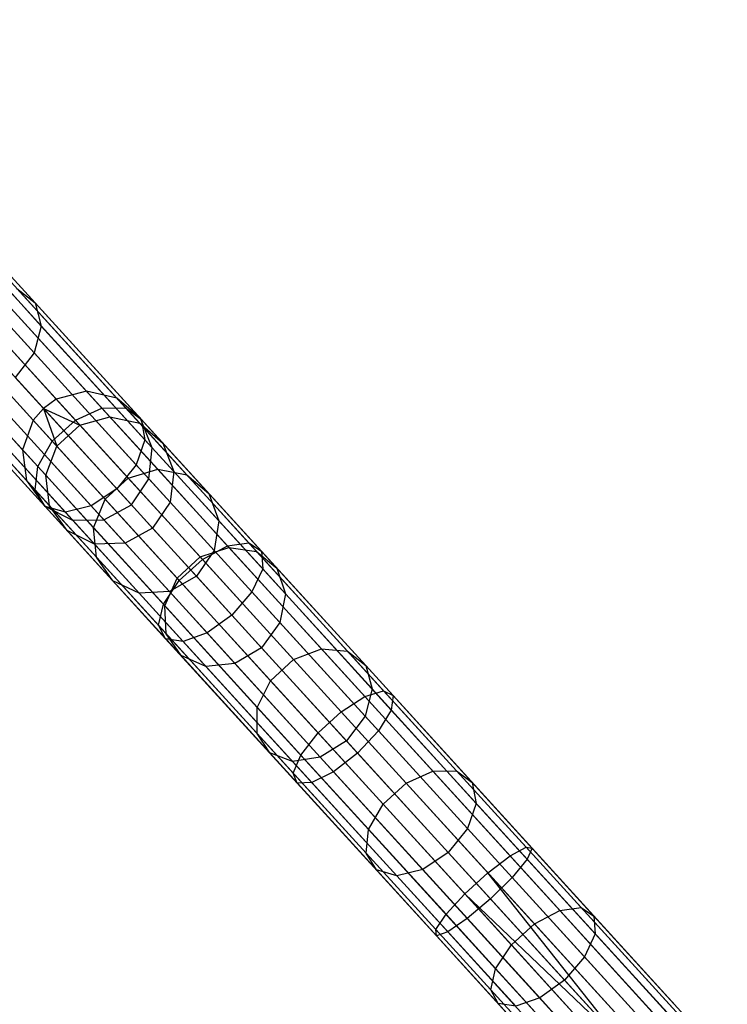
# Model space of a CAD drawing. Extents: x -189 to 189, y -189 to 189.
# Tile 154 of 256: x -123 to -112, y 125 to 140. Entities that reach past the tile are written whole.
import ezdxf

# ---------------------------------------------------------------- set-up
doc = ezdxf.new("R2010")
doc.units = 0
doc.header["$LTSCALE"] = 25.4
doc.layers.get('0').update_dxf_attribs({"linetype": 'CONTINUOUS'})

# ---------------------------------------------------------------- blocks, each defined once
blk = doc.blocks.new('NL2500012474_STL')
at = {"color": 0}
for p, q in [((64.346, 140.236, 156.053), (69.528, 134.552, 46.053)), ((64.346, 140.236, 156.053), (69.528, 134.552, 46.053)), ((63.883, 140.115, 156.037), (69.065, 134.43, 46.037)), ((63.883, 140.115, 156.037), (69.065, 134.43, 46.037)), ((64.811, 140.129, 156.08), (69.993, 134.445, 46.08)), ((64.811, 140.129, 156.08), (69.993, 134.445, 46.08)), ((63.687, 139.975, 156.035), (68.869, 134.29, 46.035)), ((63.687, 139.975, 156.035), (68.869, 134.29, 46.035)), ((63.529, 139.792, 156.037), (68.711, 134.108, 46.037)), ((63.529, 139.792, 156.037), (68.711, 134.108, 46.037)), ((65.173, 139.818, 156.113), (70.355, 134.133, 46.113)), ((65.173, 139.818, 156.113), (70.355, 134.133, 46.113)), ((63.366, 139.343, 156.053), (68.548, 133.658, 46.053)), ((63.366, 139.343, 156.053), (68.548, 133.658, 46.053)), ((65.349, 139.373, 156.145), (70.531, 133.689, 46.145)), ((65.349, 139.373, 156.145), (70.531, 133.689, 46.145)), ((63.429, 138.869, 156.08), (68.611, 133.185, 46.08)), ((63.429, 138.869, 156.08), (68.611, 133.185, 46.08)), ((65.297, 138.898, 156.167), (70.479, 133.214, 46.167)), ((65.297, 138.898, 156.167), (70.479, 133.214, 46.167)), ((63.706, 138.48, 156.113), (68.888, 132.796, 46.113)), ((63.706, 138.48, 156.113), (68.888, 132.796, 46.113)), ((65.031, 138.5, 156.175), (70.213, 132.816, 46.175)), ((65.031, 138.5, 156.175), (70.213, 132.816, 46.175)), ((64.132, 138.264, 156.145), (69.314, 132.58, 46.145)), ((64.132, 138.264, 156.145), (69.314, 132.58, 46.145)), ((64.61, 138.272, 156.167), (69.792, 132.587, 46.167)), ((64.61, 138.272, 156.167), (69.792, 132.587, 46.167)), ((68.739, 135.907, 171.058), (67.378, 137.399, 168.501)), ((68.739, 135.907, 171.058), (67.378, 137.399, 168.501)), ((68.834, 135.55, 170.753), (67.504, 137.009, 168.253)), ((68.834, 135.55, 170.753), (67.504, 137.009, 168.253)), ((68.725, 135.138, 170.536), (67.417, 136.572, 168.078)), ((68.725, 135.138, 170.536), (67.417, 136.572, 168.078)), ((69.761, 134.296, 173.939), (68.067, 136.154, 171.65)), ((69.761, 134.296, 173.939), (68.067, 136.154, 171.65)), ((68.462, 136.125, 171.382), (68.739, 135.907, 171.058)), ((70.124, 134.301, 173.627), (68.462, 136.125, 171.382)), ((70.124, 134.301, 173.627), (68.462, 136.125, 171.382)), ((68.462, 136.125, 171.382), (68.739, 135.907, 171.058)), ((69.357, 134.111, 174.115), (67.644, 135.989, 171.802)), ((69.357, 134.111, 174.115), (67.644, 135.989, 171.802)), ((68.739, 135.907, 171.058), (68.834, 135.55, 170.753)), ((70.362, 134.126, 173.25), (68.739, 135.907, 171.058)), ((70.362, 134.126, 173.25), (68.739, 135.907, 171.058)), ((68.739, 135.907, 171.058), (68.834, 135.55, 170.753)), ((69.003, 133.788, 174.115), (67.29, 135.667, 171.802)), ((69.003, 133.788, 174.115), (67.29, 135.667, 171.802)), ((68.834, 135.55, 170.753), (68.725, 135.138, 170.536)), ((68.834, 135.55, 170.753), (68.725, 135.138, 170.536)), ((70.42, 133.81, 172.896), (68.834, 135.55, 170.753)), ((70.42, 133.81, 172.896), (68.834, 135.55, 170.753)), ((68.781, 133.402, 173.939), (67.087, 135.261, 171.65)), ((68.781, 133.402, 173.939), (67.087, 135.261, 171.65)), ((68.725, 135.138, 170.536), (68.438, 134.763, 170.458)), ((68.725, 135.138, 170.536), (68.438, 134.763, 170.458)), ((70.286, 133.425, 172.644), (68.725, 135.138, 170.536)), ((70.286, 133.425, 172.644), (68.725, 135.138, 170.536)), ((68.742, 133.042, 173.627), (67.08, 134.865, 171.382)), ((68.742, 133.042, 173.627), (67.08, 134.865, 171.382)), ((68.438, 134.763, 170.458), (69.99, 133.061, 172.554)), ((68.438, 134.763, 170.458), (69.99, 133.061, 172.554)), ((68.895, 132.788, 173.25), (67.271, 134.569, 171.058)), ((68.895, 132.788, 173.25), (67.271, 134.569, 171.058)), ((69.599, 132.799, 172.644), (68.038, 134.511, 170.536)), ((69.599, 132.799, 172.644), (68.038, 134.511, 170.536)), ((69.528, 134.552, 46.053), (69.065, 134.43, 46.037)), ((69.528, 134.552, 46.053), (69.065, 134.43, 46.037)), ((69.993, 134.445, 46.08), (69.528, 134.552, 46.053)), ((69.528, 134.552, 46.053), (69.883, 134.162, 42.637)), ((69.528, 134.552, 46.053), (69.883, 134.162, 42.637)), ((69.993, 134.445, 46.08), (69.528, 134.552, 46.053)), ((69.204, 132.701, 172.896), (67.617, 134.442, 170.753)), ((69.204, 132.701, 172.896), (67.617, 134.442, 170.753)), ((69.065, 134.43, 46.037), (68.869, 134.29, 46.035)), ((69.065, 134.43, 46.037), (68.869, 134.29, 46.035)), ((69.065, 134.43, 46.037), (69.424, 134.036, 42.585)), ((69.065, 134.43, 46.037), (69.424, 134.036, 42.585)), ((70.355, 134.133, 46.113), (69.993, 134.445, 46.08)), ((69.993, 134.445, 46.08), (70.342, 134.062, 42.729)), ((69.993, 134.445, 46.08), (70.342, 134.062, 42.729)), ((70.355, 134.133, 46.113), (69.993, 134.445, 46.08)), ((68.869, 134.29, 46.035), (68.711, 134.108, 46.037)), ((68.869, 134.29, 46.035), (68.711, 134.108, 46.037)), ((68.869, 134.29, 46.035), (69.071, 133.714, 42.585)), ((68.869, 134.29, 46.035), (69.071, 133.714, 42.585)), ((68.869, 134.29, 46.035), (69.424, 134.036, 42.585)), ((68.869, 134.29, 46.035), (69.424, 134.036, 42.585)), ((69.357, 134.111, 174.115), (69.761, 134.296, 173.939)), ((69.357, 134.111, 174.115), (69.761, 134.296, 173.939)), ((69.761, 134.296, 173.939), (70.124, 134.301, 173.627)), ((69.761, 134.296, 173.939), (70.124, 134.301, 173.627)), ((71.684, 132.186, 175.786), (69.761, 134.296, 173.939)), ((71.684, 132.186, 175.786), (69.761, 134.296, 173.939)), ((70.124, 134.301, 173.627), (70.362, 134.126, 173.25)), ((72.011, 132.232, 175.439), (70.124, 134.301, 173.627)), ((72.011, 132.232, 175.439), (70.124, 134.301, 173.627)), ((70.124, 134.301, 173.627), (70.362, 134.126, 173.25)), ((68.711, 134.108, 46.037), (68.548, 133.658, 46.053)), ((68.711, 134.108, 46.037), (68.548, 133.658, 46.053)), ((68.711, 134.108, 46.037), (69.071, 133.714, 42.585)), ((68.711, 134.108, 46.037), (69.071, 133.714, 42.585)), ((69.003, 133.788, 174.115), (69.357, 134.111, 174.115)), ((69.003, 133.788, 174.115), (69.357, 134.111, 174.115)), ((71.3, 131.978, 175.982), (69.357, 134.111, 174.115)), ((71.3, 131.978, 175.982), (69.357, 134.111, 174.115)), ((69.424, 134.036, 42.585), (69.883, 134.162, 42.637)), ((69.424, 134.036, 42.585), (69.883, 134.162, 42.637)), ((69.883, 134.162, 42.637), (70.616, 133.359, 39.356)), ((69.883, 134.162, 42.637), (70.616, 133.359, 39.356)), ((69.883, 134.162, 42.637), (70.342, 134.062, 42.729)), ((69.883, 134.162, 42.637), (70.342, 134.062, 42.729)), ((70.342, 134.062, 42.729), (71.061, 133.274, 39.511)), ((70.342, 134.062, 42.729), (71.061, 133.274, 39.511)), ((70.342, 134.062, 42.729), (70.696, 133.76, 42.84)), ((70.342, 134.062, 42.729), (70.696, 133.76, 42.84)), ((70.531, 133.689, 46.145), (70.355, 134.133, 46.113)), ((70.355, 134.133, 46.113), (70.696, 133.76, 42.84)), ((70.355, 134.133, 46.113), (70.696, 133.76, 42.84)), ((70.531, 133.689, 46.145), (70.355, 134.133, 46.113)), ((70.362, 134.126, 173.25), (70.42, 133.81, 172.896)), ((72.205, 132.105, 175.02), (70.362, 134.126, 173.25)), ((72.205, 132.105, 175.02), (70.362, 134.126, 173.25)), ((70.362, 134.126, 173.25), (70.42, 133.81, 172.896)), ((69.071, 133.714, 42.585), (69.424, 134.036, 42.585)), ((69.071, 133.714, 42.585), (69.424, 134.036, 42.585)), ((69.424, 134.036, 42.585), (70.165, 133.224, 39.269)), ((69.424, 134.036, 42.585), (70.165, 133.224, 39.269)), ((68.781, 133.402, 173.939), (69.003, 133.788, 174.115)), ((68.781, 133.402, 173.939), (69.003, 133.788, 174.115)), ((70.947, 131.656, 175.982), (69.003, 133.788, 174.115)), ((70.947, 131.656, 175.982), (69.003, 133.788, 174.115)), ((70.42, 133.81, 172.896), (70.286, 133.425, 172.644)), ((70.42, 133.81, 172.896), (70.286, 133.425, 172.644)), ((72.222, 131.834, 174.625), (70.42, 133.81, 172.896)), ((72.222, 131.834, 174.625), (70.42, 133.81, 172.896)), ((70.696, 133.76, 42.84), (71.398, 132.99, 39.697)), ((70.696, 133.76, 42.84), (71.398, 132.99, 39.697)), ((70.696, 133.76, 42.84), (70.864, 133.324, 42.945)), ((70.696, 133.76, 42.84), (70.864, 133.324, 42.945)), ((68.548, 133.658, 46.053), (68.611, 133.185, 46.08)), ((68.548, 133.658, 46.053), (68.903, 133.269, 42.637)), ((68.548, 133.658, 46.053), (68.611, 133.185, 46.08)), ((68.548, 133.658, 46.053), (68.903, 133.269, 42.637)), ((68.903, 133.269, 42.637), (69.071, 133.714, 42.585)), ((68.903, 133.269, 42.637), (69.071, 133.714, 42.585)), ((69.071, 133.714, 42.585), (69.811, 132.902, 39.269)), ((69.071, 133.714, 42.585), (69.811, 132.902, 39.269)), ((70.479, 133.214, 46.167), (70.531, 133.689, 46.145)), ((70.479, 133.214, 46.167), (70.531, 133.689, 46.145)), ((70.531, 133.689, 46.145), (70.864, 133.324, 42.945)), ((70.531, 133.689, 46.145), (70.864, 133.324, 42.945)), ((68.742, 133.042, 173.627), (68.781, 133.402, 173.939)), ((68.742, 133.042, 173.627), (68.781, 133.402, 173.939)), ((70.704, 131.293, 175.786), (68.781, 133.402, 173.939)), ((70.704, 131.293, 175.786), (68.781, 133.402, 173.939)), ((70.286, 133.425, 172.644), (69.99, 133.061, 172.554)), ((70.286, 133.425, 172.644), (69.99, 133.061, 172.554)), ((70.165, 133.224, 39.269), (70.616, 133.359, 39.356)), ((70.165, 133.224, 39.269), (70.616, 133.359, 39.356)), ((72.058, 131.482, 174.346), (70.286, 133.425, 172.644)), ((72.058, 131.482, 174.346), (70.286, 133.425, 172.644)), ((70.616, 133.359, 39.356), (71.705, 132.164, 36.301)), ((70.616, 133.359, 39.356), (71.705, 132.164, 36.301)), ((70.616, 133.359, 39.356), (71.061, 133.274, 39.511)), ((70.616, 133.359, 39.356), (71.061, 133.274, 39.511)), ((70.864, 133.324, 42.945), (70.807, 132.854, 43.02)), ((70.864, 133.324, 42.945), (70.807, 132.854, 43.02)), ((70.864, 133.324, 42.945), (71.549, 132.571, 39.873)), ((70.864, 133.324, 42.945), (71.549, 132.571, 39.873)), ((68.611, 133.185, 46.08), (68.888, 132.796, 46.113)), ((68.611, 133.185, 46.08), (68.888, 132.796, 46.113)), ((68.611, 133.185, 46.08), (68.96, 132.802, 42.729)), ((68.611, 133.185, 46.08), (68.96, 132.802, 42.729)), ((68.96, 132.802, 42.729), (68.903, 133.269, 42.637)), ((68.903, 133.269, 42.637), (69.635, 132.465, 39.356)), ((68.903, 133.269, 42.637), (69.635, 132.465, 39.356)), ((68.96, 132.802, 42.729), (68.903, 133.269, 42.637)), ((69.811, 132.902, 39.269), (70.165, 133.224, 39.269)), ((69.811, 132.902, 39.269), (70.165, 133.224, 39.269)), ((70.165, 133.224, 39.269), (71.265, 132.017, 36.181)), ((70.165, 133.224, 39.269), (71.265, 132.017, 36.181)), ((70.213, 132.816, 46.175), (70.479, 133.214, 46.167)), ((70.213, 132.816, 46.175), (70.479, 133.214, 46.167)), ((70.479, 133.214, 46.167), (70.807, 132.854, 43.02)), ((70.479, 133.214, 46.167), (70.807, 132.854, 43.02)), ((71.061, 133.274, 39.511), (72.129, 132.102, 36.514)), ((71.061, 133.274, 39.511), (72.129, 132.102, 36.514)), ((71.061, 133.274, 39.511), (71.398, 132.99, 39.697)), ((71.061, 133.274, 39.511), (71.398, 132.99, 39.697)), ((68.895, 132.788, 173.25), (68.742, 133.042, 173.627)), ((70.629, 130.972, 175.439), (68.742, 133.042, 173.627)), ((68.895, 132.788, 173.25), (68.742, 133.042, 173.627)), ((70.629, 130.972, 175.439), (68.742, 133.042, 173.627)), ((69.99, 133.061, 172.554), (69.599, 132.799, 172.644)), ((69.99, 133.061, 172.554), (69.599, 132.799, 172.644)), ((69.99, 133.061, 172.554), (71.751, 131.129, 174.245)), ((69.99, 133.061, 172.554), (71.751, 131.129, 174.245)), ((69.635, 132.465, 39.356), (69.811, 132.902, 39.269)), ((69.635, 132.465, 39.356), (69.811, 132.902, 39.269)), ((69.811, 132.902, 39.269), (70.912, 131.694, 36.181)), ((69.811, 132.902, 39.269), (70.912, 131.694, 36.181)), ((70.807, 132.854, 43.02), (70.538, 132.459, 43.047)), ((70.807, 132.854, 43.02), (70.538, 132.459, 43.047)), ((70.807, 132.854, 43.02), (71.481, 132.114, 39.997)), ((70.807, 132.854, 43.02), (71.481, 132.114, 39.997)), ((71.398, 132.99, 39.697), (72.441, 131.845, 36.77)), ((71.398, 132.99, 39.697), (72.441, 131.845, 36.77)), ((71.398, 132.99, 39.697), (71.549, 132.571, 39.873)), ((71.398, 132.99, 39.697), (71.549, 132.571, 39.873)), ((68.888, 132.796, 46.113), (69.314, 132.58, 46.145)), ((68.888, 132.796, 46.113), (69.314, 132.58, 46.145)), ((68.888, 132.796, 46.113), (69.229, 132.422, 42.84)), ((68.888, 132.796, 46.113), (69.229, 132.422, 42.84)), ((69.204, 132.701, 172.896), (68.895, 132.788, 173.25)), ((70.737, 130.767, 175.02), (68.895, 132.788, 173.25)), ((69.204, 132.701, 172.896), (68.895, 132.788, 173.25)), ((70.737, 130.767, 175.02), (68.895, 132.788, 173.25)), ((69.229, 132.422, 42.84), (68.96, 132.802, 42.729)), ((68.96, 132.802, 42.729), (69.679, 132.014, 39.511)), ((68.96, 132.802, 42.729), (69.679, 132.014, 39.511)), ((69.229, 132.422, 42.84), (68.96, 132.802, 42.729)), ((69.599, 132.799, 172.644), (69.204, 132.701, 172.896)), ((69.599, 132.799, 172.644), (69.204, 132.701, 172.896)), ((71.005, 130.725, 174.625), (69.204, 132.701, 172.896)), ((71.005, 130.725, 174.625), (69.204, 132.701, 172.896)), ((71.371, 130.856, 174.346), (69.599, 132.799, 172.644)), ((71.371, 130.856, 174.346), (69.599, 132.799, 172.644)), ((69.792, 132.587, 46.167), (70.213, 132.816, 46.175)), ((69.792, 132.587, 46.167), (70.213, 132.816, 46.175)), ((70.213, 132.816, 46.175), (70.538, 132.459, 43.047)), ((70.213, 132.816, 46.175), (70.538, 132.459, 43.047)), ((69.314, 132.58, 46.145), (69.792, 132.587, 46.167)), ((69.314, 132.58, 46.145), (69.792, 132.587, 46.167)), ((69.314, 132.58, 46.145), (69.647, 132.215, 42.945)), ((69.314, 132.58, 46.145), (69.647, 132.215, 42.945)), ((69.792, 132.587, 46.167), (70.12, 132.228, 43.02)), ((69.792, 132.587, 46.167), (70.12, 132.228, 43.02)), ((71.549, 132.571, 39.873), (71.481, 132.114, 39.997)), ((71.549, 132.571, 39.873), (71.481, 132.114, 39.997)), ((71.549, 132.571, 39.873), (72.57, 131.452, 37.012)), ((71.549, 132.571, 39.873), (72.57, 131.452, 37.012)), ((69.647, 132.215, 42.945), (69.229, 132.422, 42.84)), ((69.229, 132.422, 42.84), (69.93, 131.652, 39.697)), ((69.229, 132.422, 42.84), (69.93, 131.652, 39.697)), ((69.647, 132.215, 42.945), (69.229, 132.422, 42.84)), ((69.679, 132.014, 39.511), (69.635, 132.465, 39.356)), ((69.635, 132.465, 39.356), (70.725, 131.27, 36.301)), ((69.635, 132.465, 39.356), (70.725, 131.27, 36.301)), ((69.679, 132.014, 39.511), (69.635, 132.465, 39.356)), ((70.538, 132.459, 43.047), (70.12, 132.228, 43.02)), ((70.538, 132.459, 43.047), (70.12, 132.228, 43.02)), ((71.209, 131.723, 40.042), (70.538, 132.459, 43.047)), ((71.209, 131.723, 40.042), (70.538, 132.459, 43.047)), ((70.12, 132.228, 43.02), (69.647, 132.215, 42.945)), ((70.12, 132.228, 43.02), (69.647, 132.215, 42.945)), ((69.647, 132.215, 42.945), (70.333, 131.463, 39.873)), ((69.647, 132.215, 42.945), (70.333, 131.463, 39.873)), ((70.12, 132.228, 43.02), (70.795, 131.488, 39.997)), ((70.12, 132.228, 43.02), (70.795, 131.488, 39.997)), ((71.481, 132.114, 39.997), (71.209, 131.723, 40.042)), ((71.481, 132.114, 39.997), (71.209, 131.723, 40.042)), ((71.265, 132.017, 36.181), (71.705, 132.164, 36.301)), ((71.265, 132.017, 36.181), (71.705, 132.164, 36.301)), ((71.3, 131.978, 175.982), (71.684, 132.186, 175.786)), ((71.3, 131.978, 175.982), (71.684, 132.186, 175.786)), ((71.481, 132.114, 39.997), (72.485, 131.014, 37.183)), ((71.481, 132.114, 39.997), (72.485, 131.014, 37.183)), ((71.684, 132.186, 175.786), (72.011, 132.232, 175.439)), ((71.684, 132.186, 175.786), (72.011, 132.232, 175.439)), ((73.785, 129.882, 177.142), (71.684, 132.186, 175.786)), ((73.785, 129.882, 177.142), (71.684, 132.186, 175.786)), ((71.705, 132.164, 36.301), (73.12, 130.611, 33.557)), ((71.705, 132.164, 36.301), (73.12, 130.611, 33.557)), ((71.705, 132.164, 36.301), (72.129, 132.102, 36.514)), ((71.705, 132.164, 36.301), (72.129, 132.102, 36.514)), ((72.011, 132.232, 175.439), (72.205, 132.105, 175.02)), ((74.072, 129.971, 176.769), (72.011, 132.232, 175.439)), ((74.072, 129.971, 176.769), (72.011, 132.232, 175.439)), ((72.011, 132.232, 175.439), (72.205, 132.105, 175.02)), ((72.129, 132.102, 36.514), (73.518, 130.578, 33.822)), ((72.129, 132.102, 36.514), (73.518, 130.578, 33.822)), ((72.129, 132.102, 36.514), (72.441, 131.845, 36.77)), ((72.129, 132.102, 36.514), (72.441, 131.845, 36.77)), ((72.205, 132.105, 175.02), (72.222, 131.834, 174.625)), ((74.217, 129.897, 176.319), (72.205, 132.105, 175.02)), ((74.217, 129.897, 176.319), (72.205, 132.105, 175.02)), ((72.205, 132.105, 175.02), (72.222, 131.834, 174.625)), ((69.93, 131.652, 39.697), (69.679, 132.014, 39.511)), ((69.679, 132.014, 39.511), (70.747, 130.842, 36.514)), ((69.679, 132.014, 39.511), (70.747, 130.842, 36.514)), ((69.93, 131.652, 39.697), (69.679, 132.014, 39.511)), ((70.912, 131.694, 36.181), (71.265, 132.017, 36.181)), ((70.912, 131.694, 36.181), (71.265, 132.017, 36.181)), ((70.947, 131.656, 175.982), (71.3, 131.978, 175.982)), ((70.947, 131.656, 175.982), (71.3, 131.978, 175.982)), ((71.265, 132.017, 36.181), (72.696, 130.447, 33.407)), ((71.265, 132.017, 36.181), (72.696, 130.447, 33.407)), ((73.424, 129.649, 177.352), (71.3, 131.978, 175.982)), ((73.424, 129.649, 177.352), (71.3, 131.978, 175.982)), ((72.222, 131.834, 174.625), (72.058, 131.482, 174.346)), ((72.222, 131.834, 174.625), (72.058, 131.482, 174.346)), ((74.189, 129.676, 175.895), (72.222, 131.834, 174.625)), ((74.189, 129.676, 175.895), (72.222, 131.834, 174.625)), ((72.441, 131.845, 36.77), (73.798, 130.357, 34.141)), ((72.441, 131.845, 36.77), (73.798, 130.357, 34.141)), ((72.441, 131.845, 36.77), (72.57, 131.452, 37.012)), ((72.441, 131.845, 36.77), (72.57, 131.452, 37.012)), ((70.333, 131.463, 39.873), (69.93, 131.652, 39.697)), ((69.93, 131.652, 39.697), (70.974, 130.508, 36.77)), ((69.93, 131.652, 39.697), (70.974, 130.508, 36.77)), ((70.333, 131.463, 39.873), (69.93, 131.652, 39.697)), ((70.704, 131.293, 175.786), (70.947, 131.656, 175.982)), ((70.704, 131.293, 175.786), (70.947, 131.656, 175.982)), ((70.725, 131.27, 36.301), (70.912, 131.694, 36.181)), ((70.725, 131.27, 36.301), (70.912, 131.694, 36.181)), ((71.209, 131.723, 40.042), (70.795, 131.488, 39.997)), ((71.209, 131.723, 40.042), (70.795, 131.488, 39.997)), ((70.912, 131.694, 36.181), (72.343, 130.125, 33.407)), ((70.912, 131.694, 36.181), (72.343, 130.125, 33.407)), ((73.07, 129.327, 177.352), (70.947, 131.656, 175.982)), ((73.07, 129.327, 177.352), (70.947, 131.656, 175.982)), ((72.206, 130.629, 37.245), (71.209, 131.723, 40.042)), ((72.206, 130.629, 37.245), (71.209, 131.723, 40.042)), ((70.795, 131.488, 39.997), (70.333, 131.463, 39.873)), ((70.795, 131.488, 39.997), (70.333, 131.463, 39.873)), ((70.795, 131.488, 39.997), (71.798, 130.387, 37.183)), ((70.795, 131.488, 39.997), (71.798, 130.387, 37.183)), ((70.333, 131.463, 39.873), (71.353, 130.344, 37.012)), ((70.333, 131.463, 39.873), (71.353, 130.344, 37.012)), ((72.058, 131.482, 174.346), (71.751, 131.129, 174.245)), ((72.058, 131.482, 174.346), (71.751, 131.129, 174.245)), ((73.993, 129.359, 175.595), (72.058, 131.482, 174.346)), ((73.993, 129.359, 175.595), (72.058, 131.482, 174.346)), ((72.57, 131.452, 37.012), (72.485, 131.014, 37.183)), ((72.57, 131.452, 37.012), (72.485, 131.014, 37.183)), ((72.57, 131.452, 37.012), (73.895, 129.998, 34.442)), ((72.57, 131.452, 37.012), (73.895, 129.998, 34.442)), ((70.629, 130.972, 175.439), (70.704, 131.293, 175.786)), ((70.629, 130.972, 175.439), (70.704, 131.293, 175.786)), ((72.805, 128.988, 177.142), (70.704, 131.293, 175.786)), ((72.805, 128.988, 177.142), (70.704, 131.293, 175.786)), ((70.747, 130.842, 36.514), (70.725, 131.27, 36.301)), ((70.725, 131.27, 36.301), (72.14, 129.717, 33.557)), ((70.725, 131.27, 36.301), (72.14, 129.717, 33.557)), ((70.747, 130.842, 36.514), (70.725, 131.27, 36.301)), ((71.751, 131.129, 174.245), (71.371, 130.856, 174.346)), ((71.751, 131.129, 174.245), (71.371, 130.856, 174.346)), ((71.751, 131.129, 174.245), (73.675, 129.018, 175.486)), ((71.751, 131.129, 174.245), (73.675, 129.018, 175.486)), ((70.737, 130.767, 175.02), (70.629, 130.972, 175.439)), ((72.69, 128.711, 176.769), (70.629, 130.972, 175.439)), ((70.737, 130.767, 175.02), (70.629, 130.972, 175.439)), ((72.69, 128.711, 176.769), (70.629, 130.972, 175.439)), ((72.485, 131.014, 37.183), (72.206, 130.629, 37.245)), ((72.485, 131.014, 37.183), (72.206, 130.629, 37.245)), ((72.485, 131.014, 37.183), (73.789, 129.583, 34.655)), ((72.485, 131.014, 37.183), (73.789, 129.583, 34.655)), ((71.005, 130.725, 174.625), (70.737, 130.767, 175.02)), ((72.75, 128.559, 176.319), (70.737, 130.767, 175.02)), ((71.005, 130.725, 174.625), (70.737, 130.767, 175.02)), ((72.75, 128.559, 176.319), (70.737, 130.767, 175.02)), ((70.974, 130.508, 36.77), (70.747, 130.842, 36.514)), ((70.747, 130.842, 36.514), (72.136, 129.319, 33.822)), ((70.747, 130.842, 36.514), (72.136, 129.319, 33.822)), ((70.974, 130.508, 36.77), (70.747, 130.842, 36.514)), ((71.371, 130.856, 174.346), (71.005, 130.725, 174.625)), ((71.371, 130.856, 174.346), (71.005, 130.725, 174.625)), ((73.306, 128.733, 175.595), (71.371, 130.856, 174.346)), ((73.306, 128.733, 175.595), (71.371, 130.856, 174.346)), ((72.973, 128.567, 175.895), (71.005, 130.725, 174.625)), ((72.973, 128.567, 175.895), (71.005, 130.725, 174.625)), ((72.206, 130.629, 37.245), (71.798, 130.387, 37.183)), ((72.206, 130.629, 37.245), (71.798, 130.387, 37.183)), ((73.503, 129.207, 34.732), (72.206, 130.629, 37.245)), ((73.503, 129.207, 34.732), (72.206, 130.629, 37.245)), ((72.696, 130.447, 33.407), (73.12, 130.611, 33.557)), ((72.696, 130.447, 33.407), (73.12, 130.611, 33.557)), ((73.12, 130.611, 33.557), (74.823, 128.743, 31.2)), ((73.12, 130.611, 33.557), (74.823, 128.743, 31.2)), ((73.12, 130.611, 33.557), (73.518, 130.578, 33.822)), ((73.12, 130.611, 33.557), (73.518, 130.578, 33.822)), ((71.353, 130.344, 37.012), (70.974, 130.508, 36.77)), ((70.974, 130.508, 36.77), (72.33, 129.02, 34.141)), ((70.974, 130.508, 36.77), (72.33, 129.02, 34.141)), ((71.353, 130.344, 37.012), (70.974, 130.508, 36.77)), ((72.343, 130.125, 33.407), (72.696, 130.447, 33.407)), ((72.343, 130.125, 33.407), (72.696, 130.447, 33.407)), ((72.696, 130.447, 33.407), (74.418, 128.559, 31.025)), ((72.696, 130.447, 33.407), (74.418, 128.559, 31.025)), ((73.518, 130.578, 33.822), (75.189, 128.746, 31.509)), ((73.518, 130.578, 33.822), (75.189, 128.746, 31.509)), ((73.518, 130.578, 33.822), (73.798, 130.357, 34.141)), ((73.518, 130.578, 33.822), (73.798, 130.357, 34.141)), ((71.798, 130.387, 37.183), (71.353, 130.344, 37.012)), ((71.798, 130.387, 37.183), (71.353, 130.344, 37.012)), ((71.353, 130.344, 37.012), (72.679, 128.889, 34.442)), ((71.353, 130.344, 37.012), (72.679, 128.889, 34.442)), ((71.798, 130.387, 37.183), (73.102, 128.957, 34.655)), ((71.798, 130.387, 37.183), (73.102, 128.957, 34.655)), ((73.798, 130.357, 34.141), (75.429, 128.567, 31.882)), ((73.798, 130.357, 34.141), (75.429, 128.567, 31.882)), ((73.798, 130.357, 34.141), (73.895, 129.998, 34.442)), ((73.798, 130.357, 34.141), (73.895, 129.998, 34.442)), ((72.14, 129.717, 33.557), (72.343, 130.125, 33.407)), ((72.14, 129.717, 33.557), (72.343, 130.125, 33.407)), ((72.343, 130.125, 33.407), (74.064, 128.236, 31.025)), ((72.343, 130.125, 33.407), (74.064, 128.236, 31.025)), ((73.895, 129.998, 34.442), (73.789, 129.583, 34.655)), ((73.895, 129.998, 34.442), (73.789, 129.583, 34.655)), ((73.895, 129.998, 34.442), (75.49, 128.248, 32.234)), ((73.895, 129.998, 34.442), (75.49, 128.248, 32.234)), ((73.424, 129.649, 177.352), (73.785, 129.882, 177.142)), ((73.424, 129.649, 177.352), (73.785, 129.882, 177.142)), ((73.785, 129.882, 177.142), (74.072, 129.971, 176.769)), ((73.785, 129.882, 177.142), (74.072, 129.971, 176.769)), ((76.007, 127.445, 177.97), (73.785, 129.882, 177.142)), ((76.007, 127.445, 177.97), (73.785, 129.882, 177.142)), ((74.072, 129.971, 176.769), (74.217, 129.897, 176.319)), ((76.251, 127.58, 177.581), (74.072, 129.971, 176.769)), ((76.251, 127.58, 177.581), (74.072, 129.971, 176.769)), ((74.072, 129.971, 176.769), (74.217, 129.897, 176.319)), ((74.217, 129.897, 176.319), (74.189, 129.676, 175.895)), ((74.217, 129.897, 176.319), (74.189, 129.676, 175.895)), ((76.346, 127.562, 177.113), (74.217, 129.897, 176.319)), ((76.346, 127.562, 177.113), (74.217, 129.897, 176.319)), ((72.136, 129.319, 33.822), (72.14, 129.717, 33.557)), ((72.136, 129.319, 33.822), (72.14, 129.717, 33.557)), ((72.14, 129.717, 33.557), (73.843, 127.849, 31.2)), ((72.14, 129.717, 33.557), (73.843, 127.849, 31.2)), ((73.07, 129.327, 177.352), (73.424, 129.649, 177.352)), ((73.07, 129.327, 177.352), (73.424, 129.649, 177.352)), ((75.669, 127.186, 178.189), (73.424, 129.649, 177.352)), ((75.669, 127.186, 178.189), (73.424, 129.649, 177.352)), ((73.789, 129.583, 34.655), (73.503, 129.207, 34.732)), ((73.789, 129.583, 34.655), (73.503, 129.207, 34.732)), ((73.789, 129.583, 34.655), (75.358, 127.862, 32.483)), ((73.789, 129.583, 34.655), (75.358, 127.862, 32.483)), ((74.189, 129.676, 175.895), (73.993, 129.359, 175.595)), ((74.189, 129.676, 175.895), (73.993, 129.359, 175.595)), ((76.27, 127.393, 176.671), (74.189, 129.676, 175.895)), ((76.27, 127.393, 176.671), (74.189, 129.676, 175.895)), ((72.33, 129.02, 34.141), (72.136, 129.319, 33.822)), ((72.136, 129.319, 33.822), (73.807, 127.486, 31.509)), ((72.136, 129.319, 33.822), (73.807, 127.486, 31.509)), ((72.33, 129.02, 34.141), (72.136, 129.319, 33.822)), ((72.805, 128.988, 177.142), (73.07, 129.327, 177.352)), ((72.805, 128.988, 177.142), (73.07, 129.327, 177.352)), ((75.315, 126.863, 178.189), (73.07, 129.327, 177.352)), ((75.315, 126.863, 178.189), (73.07, 129.327, 177.352)), ((73.993, 129.359, 175.595), (73.675, 129.018, 175.486)), ((73.993, 129.359, 175.595), (73.675, 129.018, 175.486)), ((76.04, 127.114, 176.358), (73.993, 129.359, 175.595)), ((76.04, 127.114, 176.358), (73.993, 129.359, 175.595)), ((73.503, 129.207, 34.732), (73.102, 128.957, 34.655)), ((73.503, 129.207, 34.732), (73.102, 128.957, 34.655)), ((75.062, 127.497, 32.573), (73.503, 129.207, 34.732)), ((75.062, 127.497, 32.573), (73.503, 129.207, 34.732)), ((72.679, 128.889, 34.442), (72.33, 129.02, 34.141)), ((72.33, 129.02, 34.141), (73.962, 127.23, 31.882)), ((72.33, 129.02, 34.141), (73.962, 127.23, 31.882)), ((72.679, 128.889, 34.442), (72.33, 129.02, 34.141)), ((73.102, 128.957, 34.655), (72.679, 128.889, 34.442)), ((73.102, 128.957, 34.655), (72.679, 128.889, 34.442)), ((72.69, 128.711, 176.769), (72.805, 128.988, 177.142)), ((72.69, 128.711, 176.769), (72.805, 128.988, 177.142)), ((75.027, 126.551, 177.97), (72.805, 128.988, 177.142)), ((75.027, 126.551, 177.97), (72.805, 128.988, 177.142)), ((73.102, 128.957, 34.655), (74.671, 127.236, 32.483)), ((73.102, 128.957, 34.655), (74.671, 127.236, 32.483)), ((73.675, 129.018, 175.486), (73.306, 128.733, 175.595)), ((73.675, 129.018, 175.486), (73.306, 128.733, 175.595)), ((73.675, 129.018, 175.486), (75.709, 126.787, 176.245)), ((73.675, 129.018, 175.486), (75.709, 126.787, 176.245)), ((72.679, 128.889, 34.442), (74.274, 127.14, 32.234)), ((72.679, 128.889, 34.442), (74.274, 127.14, 32.234)), ((72.75, 128.559, 176.319), (72.69, 128.711, 176.769)), ((74.869, 126.32, 177.581), (72.69, 128.711, 176.769)), ((72.75, 128.559, 176.319), (72.69, 128.711, 176.769)), ((74.869, 126.32, 177.581), (72.69, 128.711, 176.769)), ((73.306, 128.733, 175.595), (72.973, 128.567, 175.895)), ((73.306, 128.733, 175.595), (72.973, 128.567, 175.895)), ((75.353, 126.488, 176.358), (73.306, 128.733, 175.595)), ((75.353, 126.488, 176.358), (73.306, 128.733, 175.595)), ((74.418, 128.559, 31.025), (74.823, 128.743, 31.2)), ((74.418, 128.559, 31.025), (74.823, 128.743, 31.2)), ((74.823, 128.743, 31.2), (75.189, 128.746, 31.509)), ((74.823, 128.743, 31.2), (75.189, 128.746, 31.509)), ((74.823, 128.743, 31.2), (76.766, 126.611, 29.295)), ((74.823, 128.743, 31.2), (76.766, 126.611, 29.295)), ((75.189, 128.746, 31.509), (77.095, 126.655, 29.64)), ((75.189, 128.746, 31.509), (77.095, 126.655, 29.64)), ((75.189, 128.746, 31.509), (75.429, 128.567, 31.882)), ((75.189, 128.746, 31.509), (75.429, 128.567, 31.882)), ((72.973, 128.567, 175.895), (72.75, 128.559, 176.319)), ((72.973, 128.567, 175.895), (72.75, 128.559, 176.319)), ((74.879, 126.224, 177.113), (72.75, 128.559, 176.319)), ((74.879, 126.224, 177.113), (72.75, 128.559, 176.319)), ((75.053, 126.284, 176.671), (72.973, 128.567, 175.895)), ((75.053, 126.284, 176.671), (72.973, 128.567, 175.895)), ((74.064, 128.236, 31.025), (74.418, 128.559, 31.025)), ((74.064, 128.236, 31.025), (74.418, 128.559, 31.025)), ((74.418, 128.559, 31.025), (76.381, 126.405, 29.1)), ((74.418, 128.559, 31.025), (76.381, 126.405, 29.1)), ((75.429, 128.567, 31.882), (77.291, 126.525, 30.057)), ((75.429, 128.567, 31.882), (77.291, 126.525, 30.057)), ((75.429, 128.567, 31.882), (75.49, 128.248, 32.234)), ((75.429, 128.567, 31.882), (75.49, 128.248, 32.234)), ((73.843, 127.849, 31.2), (74.064, 128.236, 31.025)), ((73.843, 127.849, 31.2), (74.064, 128.236, 31.025)), ((74.064, 128.236, 31.025), (76.028, 126.082, 29.1)), ((74.064, 128.236, 31.025), (76.028, 126.082, 29.1)), ((75.49, 128.248, 32.234), (75.358, 127.862, 32.483)), ((75.49, 128.248, 32.234), (75.358, 127.862, 32.483)), ((75.49, 128.248, 32.234), (77.31, 126.252, 30.45)), ((75.49, 128.248, 32.234), (77.31, 126.252, 30.45)), ((73.807, 127.486, 31.509), (73.843, 127.849, 31.2)), ((73.807, 127.486, 31.509), (73.843, 127.849, 31.2)), ((73.843, 127.849, 31.2), (75.786, 125.718, 29.295)), ((73.843, 127.849, 31.2), (75.786, 125.718, 29.295)), ((75.358, 127.862, 32.483), (75.062, 127.497, 32.573)), ((75.358, 127.862, 32.483), (75.062, 127.497, 32.573)), ((75.358, 127.862, 32.483), (77.148, 125.899, 30.728)), ((75.358, 127.862, 32.483), (77.148, 125.899, 30.728)), ((76.007, 127.445, 177.97), (76.251, 127.58, 177.581)), ((76.007, 127.445, 177.97), (76.251, 127.58, 177.581)), ((76.251, 127.58, 177.581), (76.346, 127.562, 177.113)), ((78.491, 125.123, 177.855), (76.251, 127.58, 177.581)), ((78.491, 125.123, 177.855), (76.251, 127.58, 177.581)), ((76.251, 127.58, 177.581), (76.346, 127.562, 177.113)), ((73.962, 127.23, 31.882), (73.807, 127.486, 31.509)), ((73.807, 127.486, 31.509), (75.713, 125.395, 29.64)), ((73.807, 127.486, 31.509), (75.713, 125.395, 29.64)), ((73.962, 127.23, 31.882), (73.807, 127.486, 31.509)), ((75.062, 127.497, 32.573), (74.671, 127.236, 32.483)), ((75.062, 127.497, 32.573), (74.671, 127.236, 32.483)), ((76.841, 125.545, 30.829), (75.062, 127.497, 32.573)), ((76.841, 125.545, 30.829), (75.062, 127.497, 32.573)), ((75.669, 127.186, 178.189), (76.007, 127.445, 177.97)), ((75.669, 127.186, 178.189), (76.007, 127.445, 177.97)), ((78.29, 124.94, 178.249), (76.007, 127.445, 177.97)), ((78.29, 124.94, 178.249), (76.007, 127.445, 177.97)), ((76.346, 127.562, 177.113), (76.27, 127.393, 176.671)), ((76.346, 127.562, 177.113), (76.27, 127.393, 176.671)), ((78.533, 125.162, 177.379), (76.346, 127.562, 177.113)), ((78.533, 125.162, 177.379), (76.346, 127.562, 177.113)), ((76.27, 127.393, 176.671), (76.04, 127.114, 176.358)), ((76.27, 127.393, 176.671), (76.04, 127.114, 176.358)), ((78.408, 125.048, 176.932), (76.27, 127.393, 176.671)), ((78.408, 125.048, 176.932), (76.27, 127.393, 176.671)), ((74.274, 127.14, 32.234), (73.962, 127.23, 31.882)), ((73.962, 127.23, 31.882), (75.824, 125.188, 30.057)), ((73.962, 127.23, 31.882), (75.824, 125.188, 30.057)), ((74.274, 127.14, 32.234), (73.962, 127.23, 31.882)), ((74.671, 127.236, 32.483), (74.274, 127.14, 32.234)), ((74.671, 127.236, 32.483), (74.274, 127.14, 32.234)), ((74.274, 127.14, 32.234), (76.094, 125.144, 30.45)), ((74.274, 127.14, 32.234), (76.094, 125.144, 30.45)), ((74.671, 127.236, 32.483), (76.461, 125.272, 30.728)), ((74.671, 127.236, 32.483), (76.461, 125.272, 30.728)), ((75.315, 126.863, 178.189), (75.669, 127.186, 178.189)), ((75.315, 126.863, 178.189), (75.669, 127.186, 178.189)), ((77.8, 124.494, 178.5), (75.669, 127.186, 178.189)), ((77.8, 124.494, 178.5), (75.669, 127.186, 178.189)), ((77.977, 124.655, 178.471), (75.669, 127.186, 178.189)), ((77.977, 124.655, 178.471), (75.669, 127.186, 178.189)), ((76.04, 127.114, 176.358), (75.709, 126.787, 176.245)), ((76.04, 127.114, 176.358), (75.709, 126.787, 176.245)), ((78.143, 124.807, 176.615), (76.04, 127.114, 176.358)), ((78.143, 124.807, 176.615), (76.04, 127.114, 176.358)), ((75.027, 126.551, 177.97), (75.315, 126.863, 178.189)), ((75.027, 126.551, 177.97), (75.315, 126.863, 178.189)), ((77.623, 124.332, 178.471), (75.315, 126.863, 178.189)), ((77.623, 124.332, 178.471), (75.315, 126.863, 178.189)), ((77.8, 124.494, 178.5), (75.315, 126.863, 178.189)), ((77.8, 124.494, 178.5), (75.315, 126.863, 178.189)), ((75.709, 126.787, 176.245), (75.353, 126.488, 176.358)), ((75.709, 126.787, 176.245), (75.353, 126.488, 176.358)), ((77.8, 124.494, 176.5), (75.709, 126.787, 176.245)), ((77.8, 124.494, 176.5), (75.709, 126.787, 176.245)), ((74.869, 126.32, 177.581), (75.027, 126.551, 177.97)), ((74.869, 126.32, 177.581), (75.027, 126.551, 177.97)), ((77.31, 124.047, 178.249), (75.027, 126.551, 177.97)), ((77.31, 124.047, 178.249), (75.027, 126.551, 177.97)), ((76.381, 126.405, 29.1), (76.766, 126.611, 29.295)), ((76.381, 126.405, 29.1), (76.766, 126.611, 29.295)), ((76.766, 126.611, 29.295), (77.095, 126.655, 29.64)), ((76.766, 126.611, 29.295), (77.095, 126.655, 29.64)), ((76.766, 126.611, 29.295), (78.895, 124.276, 27.895)), ((76.766, 126.611, 29.295), (78.895, 124.276, 27.895)), ((77.095, 126.655, 29.64), (79.183, 124.364, 28.267)), ((77.095, 126.655, 29.64), (79.183, 124.364, 28.267)), ((77.095, 126.655, 29.64), (77.291, 126.525, 30.057)), ((77.095, 126.655, 29.64), (77.291, 126.525, 30.057)), ((77.291, 126.525, 30.057), (79.331, 124.288, 28.716)), ((77.291, 126.525, 30.057), (79.331, 124.288, 28.716)), ((77.291, 126.525, 30.057), (77.31, 126.252, 30.45)), ((77.291, 126.525, 30.057), (77.31, 126.252, 30.45)), ((75.353, 126.488, 176.358), (75.053, 126.284, 176.671)), ((75.353, 126.488, 176.358), (75.053, 126.284, 176.671)), ((77.456, 124.18, 176.615), (75.353, 126.488, 176.358)), ((77.456, 124.18, 176.615), (75.353, 126.488, 176.358)), ((76.028, 126.082, 29.1), (76.381, 126.405, 29.1)), ((76.028, 126.082, 29.1), (76.381, 126.405, 29.1)), ((76.381, 126.405, 29.1), (78.533, 124.044, 27.685)), ((76.381, 126.405, 29.1), (78.533, 124.044, 27.685)), ((74.879, 126.224, 177.113), (74.869, 126.32, 177.581)), ((77.109, 123.864, 177.855), (74.869, 126.32, 177.581)), ((74.879, 126.224, 177.113), (74.869, 126.32, 177.581)), ((77.109, 123.864, 177.855), (74.869, 126.32, 177.581)), ((75.053, 126.284, 176.671), (74.879, 126.224, 177.113)), ((75.053, 126.284, 176.671), (74.879, 126.224, 177.113)), ((77.066, 123.825, 177.379), (74.879, 126.224, 177.113)), ((77.066, 123.825, 177.379), (74.879, 126.224, 177.113)), ((77.192, 123.939, 176.932), (75.053, 126.284, 176.671)), ((77.192, 123.939, 176.932), (75.053, 126.284, 176.671)), ((77.31, 126.252, 30.45), (77.148, 125.899, 30.728)), ((77.31, 126.252, 30.45), (77.148, 125.899, 30.728)), ((77.31, 126.252, 30.45), (79.304, 124.065, 29.139)), ((77.31, 126.252, 30.45), (79.304, 124.065, 29.139)), ((75.786, 125.718, 29.295), (76.028, 126.082, 29.1)), ((75.786, 125.718, 29.295), (76.028, 126.082, 29.1)), ((76.028, 126.082, 29.1), (78.179, 123.722, 27.685)), ((76.028, 126.082, 29.1), (78.179, 123.722, 27.685)), ((77.148, 125.899, 30.728), (76.841, 125.545, 30.829)), ((77.148, 125.899, 30.728), (76.841, 125.545, 30.829)), ((77.148, 125.899, 30.728), (79.109, 123.747, 29.439)), ((77.148, 125.899, 30.728), (79.109, 123.747, 29.439)), ((75.713, 125.395, 29.64), (75.786, 125.718, 29.295)), ((75.713, 125.395, 29.64), (75.786, 125.718, 29.295)), ((75.786, 125.718, 29.295), (77.915, 123.382, 27.895)), ((75.786, 125.718, 29.295), (77.915, 123.382, 27.895)), ((76.841, 125.545, 30.829), (76.461, 125.272, 30.728)), ((76.841, 125.545, 30.829), (76.461, 125.272, 30.728)), ((78.791, 123.406, 29.547), (76.841, 125.545, 30.829)), ((78.791, 123.406, 29.547), (76.841, 125.545, 30.829)), ((75.824, 125.188, 30.057), (75.713, 125.395, 29.64)), ((75.713, 125.395, 29.64), (77.801, 123.104, 28.267)), ((75.713, 125.395, 29.64), (77.801, 123.104, 28.267)), ((75.824, 125.188, 30.057), (75.713, 125.395, 29.64)), ((76.094, 125.144, 30.45), (75.824, 125.188, 30.057)), ((75.824, 125.188, 30.057), (77.863, 122.95, 28.716)), ((75.824, 125.188, 30.057), (77.863, 122.95, 28.716)), ((76.094, 125.144, 30.45), (75.824, 125.188, 30.057)), ((76.461, 125.272, 30.728), (76.094, 125.144, 30.45)), ((76.461, 125.272, 30.728), (76.094, 125.144, 30.45)), ((76.461, 125.272, 30.728), (78.422, 123.121, 29.439)), ((76.461, 125.272, 30.728), (78.422, 123.121, 29.439))]:
    blk.add_line(p, q, dxfattribs=at)

msp = doc.modelspace()

# ---------------------------------------------------------------- block references
at = {"color": 0}
msp.add_blockref('NL2500012474_STL', (-191.311, -0.058, -1716.743), dxfattribs=at)

doc.saveas('drawing.dxf')
